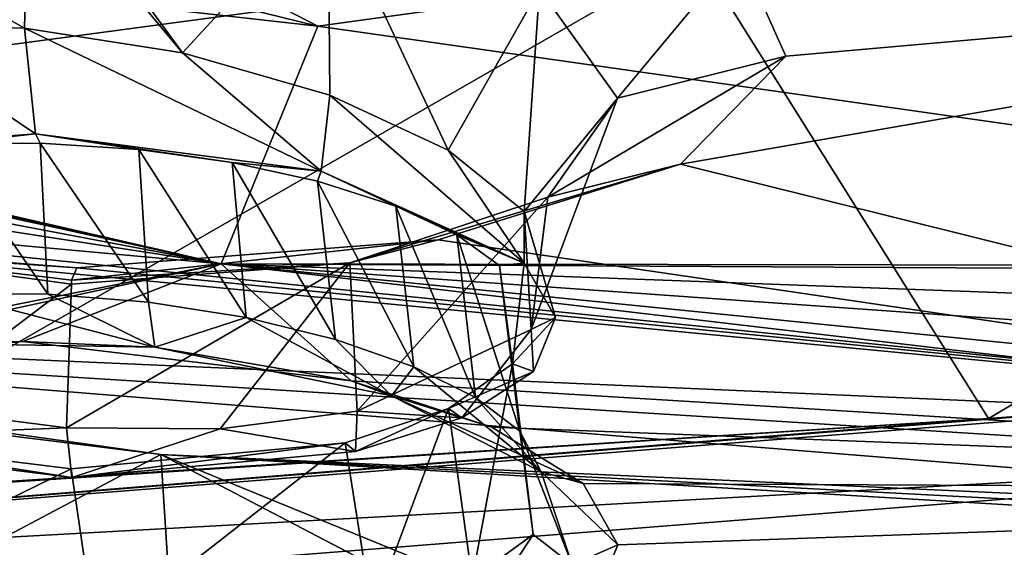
# Model space of a CAD drawing. Header units: metres. Extents: x -147 to 294, y -23 to 81.
# Tile 190 of 256: x 213.96 to 218.21, y 19.14 to 21.41. Entities that reach past the tile are written whole.
import ezdxf

# ---------------------------------------------------------------- set-up
doc = ezdxf.new("R2010")
doc.units = ezdxf.units.M
doc.layers.add('solid_AVA_153', color=7, linetype='CONTINUOUS')

msp = doc.modelspace()

# ---------------------------------------------------------------- linework, layer by layer
at = {"layer": 'solid_AVA_153'}
for points in [[(212.862183, 27.563307, 247.659729), (223.232788, 27.505173, 252.498367), (208.459488, 18.89743, 264.992157)], [(223.232788, 27.505173, 252.498367), (221.667358, 19.119045, 269.910767), (208.459488, 18.89743, 264.992157)], [(215.247772, 21.387535, 170.498749), (207.838226, 23.207148, 167.370758), (210.862244, 23.649216, 165.869156)], [(215.247772, 21.387535, 170.498749), (210.862244, 23.649216, 165.869156), (218.470001, 21.831675, 168.866577)], [(205.710205, 22.456644, 169.38031), (207.838226, 23.207148, 167.370758), (215.247772, 21.387535, 170.498749)], [(214.831131, 20.361176, 173.202667), (205.710205, 22.456644, 169.38031), (215.247772, 21.387535, 170.498749)], [(205.827972, 22.38526, 169.523941), (205.710205, 22.456644, 169.38031), (214.831131, 20.361176, 173.202667)], [(216.882675, 21.704794, 268.073364), (213.637939, 22.410856, 265.388062), (210.474564, 20.84655, 267.687469)], [(205.932755, 22.311214, 169.676407), (205.827972, 22.38526, 169.523941), (214.831131, 20.361176, 173.202667)], [(206.206604, 22.000546, 170.349792), (205.932755, 22.311214, 169.676407), (214.831131, 20.361176, 173.202667)], [(214.664429, 21.271482, 174.796707), (214.000092, 22.179668, 174.549942), (213.999008, 22.07085, 174.620773)], [(214.664429, 21.271482, 174.796707), (215.292114, 21.955626, 174.874084), (214.000092, 22.179668, 174.549942)], [(212.675735, 22.115946, 174.910461), (213.321808, 21.397198, 174.852036), (213.98114, 21.378716, 174.728485)], [(213.999008, 22.07085, 174.620773), (212.675735, 22.115946, 174.910461), (213.98114, 21.378716, 174.728485)], [(214.664429, 21.271482, 174.796707), (213.999008, 22.07085, 174.620773), (213.98114, 21.378716, 174.728485)], [(206.228317, 21.689756, 171.074188), (206.206604, 22.000546, 170.349792), (214.831131, 20.361176, 173.202667)], [(214.664429, 21.271482, 174.796707), (215.300308, 21.088932, 175.063858), (215.292114, 21.955626, 174.874084)], [(215.810379, 20.851536, 175.504181), (216.204681, 21.5488, 175.730606), (215.292114, 21.955626, 174.874084)], [(215.300308, 21.088932, 175.063858), (215.810379, 20.851536, 175.504181), (215.292114, 21.955626, 174.874084)], [(222.551865, 20.350082, 172.644684), (215.247772, 21.387535, 170.498749), (218.470001, 21.831675, 168.866577)], [(205.561493, 21.210501, 172.32019), (206.228317, 21.689756, 171.074188), (214.831131, 20.361176, 173.202667)], [(216.882675, 21.704794, 268.073364), (210.474564, 20.84655, 267.687469), (212.781433, 19.350489, 271.645905)], [(216.882675, 21.704794, 268.073364), (212.781433, 19.350489, 271.645905), (218.143219, 19.694124, 272.610077)], [(216.204681, 21.5488, 175.730606), (216.54129, 21.076235, 176.875336), (217.067261, 21.707975, 176.004791)], [(216.54129, 21.076235, 176.875336), (217.268295, 21.25713, 177.261703), (217.067261, 21.707975, 176.004791)], [(221.290192, 21.548893, 269.821289), (216.882675, 21.704794, 268.073364), (218.143219, 19.694124, 272.610077)], [(217.067261, 21.707975, 176.004791), (217.268295, 21.25713, 177.261703), (221.79483, 21.658133, 175.959534)], [(216.814255, 20.792221, 178.614929), (221.527725, 19.618605, 182.16629), (221.79483, 21.658133, 175.959534)], [(217.268295, 21.25713, 177.261703), (216.814255, 20.792221, 178.614929), (221.79483, 21.658133, 175.959534)], [(215.810379, 20.851536, 175.504181), (216.138535, 20.587273, 176.064575), (216.204681, 21.5488, 175.730606)], [(216.138535, 20.587273, 176.064575), (216.54129, 21.076235, 176.875336), (216.204681, 21.5488, 175.730606)], [(221.290192, 21.548893, 269.821289), (218.143219, 19.694124, 272.610077), (223.651245, 20.110428, 273.335754)], [(213.321808, 21.397198, 174.852036), (212.854813, 20.830687, 175.000793), (214.029144, 20.922836, 174.632721)], [(213.98114, 21.378716, 174.728485), (213.321808, 21.397198, 174.852036), (214.029144, 20.922836, 174.632721)], [(214.831131, 20.361176, 173.202667), (215.247772, 21.387535, 170.498749), (222.551865, 20.350082, 172.644684)], [(213.98114, 21.378716, 174.728485), (214.029144, 20.922836, 174.632721), (215.262375, 20.761309, 174.946945)], [(214.664429, 21.271482, 174.796707), (213.98114, 21.378716, 174.728485), (215.262375, 20.761309, 174.946945)], [(214.664429, 21.271482, 174.796707), (215.262375, 20.761309, 174.946945), (215.300308, 21.088932, 175.063858)], [(216.241074, 20.649323, 178.022263), (216.814255, 20.792221, 178.614929), (217.268295, 21.25713, 177.261703)], [(216.54129, 21.076235, 176.875336), (216.241074, 20.649323, 178.022263), (217.268295, 21.25713, 177.261703)], [(205.561493, 21.210501, 172.32019), (214.831131, 20.361176, 173.202667), (207.529617, 18.913706, 177.89711)], [(215.300308, 21.088932, 175.063858), (215.262375, 20.761309, 174.946945), (216.139359, 20.365044, 175.9617)], [(215.300308, 21.088932, 175.063858), (216.139359, 20.365044, 175.9617), (215.810379, 20.851536, 175.504181)], [(216.138535, 20.587273, 176.064575), (216.169022, 20.077497, 177.304413), (216.54129, 21.076235, 176.875336)], [(216.169022, 20.077497, 177.304413), (216.241074, 20.649323, 178.022263), (216.54129, 21.076235, 176.875336)], [(208.104279, 20.990698, 178.84436), (210.577347, 20.098263, 181.054382), (221.527725, 19.618605, 182.16629)], [(213.16449, 20.416107, 179.916763), (208.104279, 20.990698, 178.84436), (221.527725, 19.618605, 182.16629)], [(214.029144, 20.922836, 174.632721), (212.854813, 20.830687, 175.000793), (213.636276, 20.87977, 174.787918)], [(214.029144, 20.922836, 174.632721), (213.636276, 20.87977, 174.787918), (214.049988, 20.882309, 174.738586)], [(214.029144, 20.922836, 174.632721), (214.049988, 20.882309, 174.738586), (214.475082, 20.854572, 174.770004)], [(214.029144, 20.922836, 174.632721), (214.475082, 20.854572, 174.770004), (214.878815, 20.798813, 174.880905)], [(215.262375, 20.761309, 174.946945), (214.029144, 20.922836, 174.632721), (214.878815, 20.798813, 174.880905)], [(214.049988, 20.882309, 174.738586), (213.636276, 20.87977, 174.787918), (214.081909, 20.23123, 174.572617)], [(213.636276, 20.87977, 174.787918), (213.652069, 20.232903, 174.634476), (214.081909, 20.23123, 174.572617)], [(214.049988, 20.882309, 174.738586), (214.081909, 20.23123, 174.572617), (214.517685, 20.196123, 174.595795)], [(214.475082, 20.854572, 174.770004), (214.049988, 20.882309, 174.738586), (214.517685, 20.196123, 174.595795)], [(214.475082, 20.854572, 174.770004), (214.517685, 20.196123, 174.595795), (214.938263, 20.129776, 174.703506)], [(214.878815, 20.798813, 174.880905), (214.475082, 20.854572, 174.770004), (214.938263, 20.129776, 174.703506)], [(215.810379, 20.851536, 175.504181), (216.139359, 20.365044, 175.9617), (216.138535, 20.587273, 176.064575)], [(214.878815, 20.798813, 174.880905), (214.938263, 20.129776, 174.703506), (215.324997, 20.035631, 174.890808)], [(215.246918, 20.718489, 175.064407), (214.878815, 20.798813, 174.880905), (215.324997, 20.035631, 174.890808)], [(215.262375, 20.761309, 174.946945), (214.878815, 20.798813, 174.880905), (215.246918, 20.718489, 175.064407)], [(215.387024, 20.365572, 178.892288), (215.767288, 20.465298, 179.610031), (216.814255, 20.792221, 178.614929)], [(216.241074, 20.649323, 178.022263), (215.387024, 20.365572, 178.892288), (216.814255, 20.792221, 178.614929)], [(216.814255, 20.792221, 178.614929), (215.767288, 20.465298, 179.610031), (221.527725, 19.618605, 182.16629)], [(215.262375, 20.761309, 174.946945), (215.246918, 20.718489, 175.064407), (215.584457, 20.610403, 175.329468)], [(216.139359, 20.365044, 175.9617), (215.262375, 20.761309, 174.946945), (215.584457, 20.610403, 175.329468)], [(215.246918, 20.718489, 175.064407), (215.324997, 20.035631, 174.890808), (215.662582, 19.917675, 175.15126)], [(215.584457, 20.610403, 175.329468), (215.246918, 20.718489, 175.064407), (215.662582, 19.917675, 175.15126)], [(215.418076, 19.726093, 178.325134), (215.387024, 20.365572, 178.892288), (216.241074, 20.649323, 178.022263)], [(216.169022, 20.077497, 177.304413), (215.418076, 19.726093, 178.325134), (216.241074, 20.649323, 178.022263)], [(215.584457, 20.610403, 175.329468), (215.662582, 19.917675, 175.15126), (215.929504, 19.78447, 175.465561)], [(215.848221, 20.487186, 175.646072), (215.584457, 20.610403, 175.329468), (215.929504, 19.78447, 175.465561)], [(216.139359, 20.365044, 175.9617), (215.584457, 20.610403, 175.329468), (215.848221, 20.487186, 175.646072)], [(216.138535, 20.587273, 176.064575), (216.139359, 20.365044, 175.9617), (216.274551, 20.129173, 176.610458)], [(216.138535, 20.587273, 176.064575), (216.274551, 20.129173, 176.610458), (216.169022, 20.077497, 177.304413)], [(214.185165, 20.291363, 179.270172), (214.207443, 20.344242, 180.049469), (215.767288, 20.465298, 179.610031)], [(215.387024, 20.365572, 178.892288), (214.185165, 20.291363, 179.270172), (215.767288, 20.465298, 179.610031)], [(215.767288, 20.465298, 179.610031), (214.207443, 20.344242, 180.049469), (221.527725, 19.618605, 182.16629)], [(215.848221, 20.487186, 175.646072), (215.929504, 19.78447, 175.465561), (216.120529, 19.639824, 175.824005)], [(215.848221, 20.487186, 175.646072), (216.120529, 19.639824, 175.824005), (216.032913, 20.354607, 175.998413)], [(216.139359, 20.365044, 175.9617), (215.848221, 20.487186, 175.646072), (216.032913, 20.354607, 175.998413)], [(210.577347, 20.098263, 181.054382), (207.370728, 20.431849, 180.48465), (214.570587, 19.538712, 182.401077)], [(213.011536, 18.714607, 184.982697), (214.570587, 19.538712, 182.401077), (207.370728, 20.431849, 180.48465)], [(212.931595, 20.444052, 179.041946), (213.16449, 20.416107, 179.916763), (214.207443, 20.344242, 180.049469)], [(214.185165, 20.291363, 179.270172), (212.931595, 20.444052, 179.041946), (214.207443, 20.344242, 180.049469)], [(214.184006, 20.273439, 179.23645), (213.478897, 19.742138, 178.684525), (212.931595, 20.444052, 179.041946)], [(214.185165, 20.291363, 179.270172), (214.184006, 20.273439, 179.23645), (212.931595, 20.444052, 179.041946)], [(213.16449, 20.416107, 179.916763), (221.527725, 19.618605, 182.16629), (214.207443, 20.344242, 180.049469)], [(215.387024, 20.365572, 178.892288), (214.162766, 19.653854, 178.7556), (214.184006, 20.273439, 179.23645)], [(214.825989, 19.65, 178.631317), (214.162766, 19.653854, 178.7556), (215.387024, 20.365572, 178.892288)], [(215.387024, 20.365572, 178.892288), (214.184006, 20.273439, 179.23645), (214.185165, 20.291363, 179.270172)], [(215.418076, 19.726093, 178.325134), (214.825989, 19.65, 178.631317), (215.387024, 20.365572, 178.892288)], [(216.139359, 20.365044, 175.9617), (216.032913, 20.354607, 175.998413), (216.08812, 19.92938, 177.184784)], [(216.274551, 20.129173, 176.610458), (216.139359, 20.365044, 175.9617), (216.08812, 19.92938, 177.184784)], [(212.753082, 19.913189, 174.608658), (207.529617, 18.913706, 177.89711), (214.831131, 20.361176, 173.202667)], [(213.974442, 20.026085, 174.180054), (212.753082, 19.913189, 174.608658), (214.831131, 20.361176, 173.202667)], [(215.391998, 19.856478, 174.497314), (213.974442, 20.026085, 174.180054), (214.831131, 20.361176, 173.202667)], [(222.499802, 20.320204, 172.734604), (214.831131, 20.361176, 173.202667), (222.551865, 20.350082, 172.644684)], [(222.59491, 19.580738, 174.92215), (223.159683, 19.382017, 175.524338), (214.831131, 20.361176, 173.202667)], [(215.391998, 19.856478, 174.497314), (214.831131, 20.361176, 173.202667), (223.159683, 19.382017, 175.524338)], [(222.285675, 19.83527, 174.169037), (222.59491, 19.580738, 174.92215), (214.831131, 20.361176, 173.202667)], [(222.266602, 20.08675, 173.42868), (222.285675, 19.83527, 174.169037), (214.831131, 20.361176, 173.202667)], [(222.499802, 20.320204, 172.734604), (222.266602, 20.08675, 173.42868), (214.831131, 20.361176, 173.202667)], [(216.032913, 20.354607, 175.998413), (216.120529, 19.639824, 175.824005), (216.178085, 19.193312, 177.014526)], [(216.08812, 19.92938, 177.184784), (216.032913, 20.354607, 175.998413), (216.178085, 19.193312, 177.014526)], [(214.184006, 20.273439, 179.23645), (214.162766, 19.653854, 178.7556), (213.478897, 19.742138, 178.684525)], [(213.652069, 20.232903, 174.634476), (213.435287, 20.020521, 174.539886), (214.544586, 20.001701, 174.434326)], [(214.081909, 20.23123, 174.572617), (213.652069, 20.232903, 174.634476), (214.544586, 20.001701, 174.434326)], [(214.517685, 20.196123, 174.595795), (214.081909, 20.23123, 174.572617), (214.544586, 20.001701, 174.434326)], [(214.938263, 20.129776, 174.703506), (214.517685, 20.196123, 174.595795), (214.544586, 20.001701, 174.434326)], [(214.938263, 20.129776, 174.703506), (214.544586, 20.001701, 174.434326), (215.56694, 19.791483, 174.856049)], [(215.324997, 20.035631, 174.890808), (214.938263, 20.129776, 174.703506), (215.56694, 19.791483, 174.856049)], [(216.179688, 19.89665, 177.271484), (216.274551, 20.129173, 176.610458), (216.08812, 19.92938, 177.184784)], [(216.169022, 20.077497, 177.304413), (216.274551, 20.129173, 176.610458), (216.179688, 19.89665, 177.271484)], [(218.143219, 19.694124, 272.610077), (222.230194, 19.995468, 273.176727), (223.651245, 20.110428, 273.335754)], [(210.577347, 20.098263, 181.054382), (214.570587, 19.538712, 182.401077), (221.437088, 19.224979, 183.40538)], [(221.414413, 19.420307, 182.784851), (210.577347, 20.098263, 181.054382), (221.437088, 19.224979, 183.40538)], [(221.527725, 19.618605, 182.16629), (210.577347, 20.098263, 181.054382), (221.414413, 19.420307, 182.784851)], [(216.169022, 20.077497, 177.304413), (215.870209, 19.69669, 177.857224), (215.418076, 19.726093, 178.325134)], [(216.169022, 20.077497, 177.304413), (216.179688, 19.89665, 177.271484), (215.870209, 19.69669, 177.857224)], [(213.435287, 20.020521, 174.539886), (212.753082, 19.913189, 174.608658), (213.974442, 20.026085, 174.180054)], [(214.544586, 20.001701, 174.434326), (213.435287, 20.020521, 174.539886), (213.974442, 20.026085, 174.180054)], [(214.544586, 20.001701, 174.434326), (213.974442, 20.026085, 174.180054), (215.391998, 19.856478, 174.497314)], [(215.662582, 19.917675, 175.15126), (215.324997, 20.035631, 174.890808), (215.56694, 19.791483, 174.856049)], [(215.56694, 19.791483, 174.856049), (214.544586, 20.001701, 174.434326), (215.391998, 19.856478, 174.497314)], [(218.143219, 19.694124, 272.610077), (221.285034, 19.922672, 273.058746), (222.230194, 19.995468, 273.176727)], [(207.218231, 18.815453, 270.717316), (221.162308, 19.578413, 273.434509), (221.285034, 19.922672, 273.058746)], [(218.523438, 19.720907, 272.668579), (207.218231, 18.815453, 270.717316), (221.285034, 19.922672, 273.058746)], [(215.662582, 19.917675, 175.15126), (215.56694, 19.791483, 174.856049), (216.212189, 19.463366, 175.72261)], [(215.929504, 19.78447, 175.465561), (215.662582, 19.917675, 175.15126), (216.212189, 19.463366, 175.72261)], [(215.81279, 19.736532, 177.747375), (216.08812, 19.92938, 177.184784), (215.913849, 19.002035, 177.561905)], [(216.179688, 19.89665, 177.271484), (216.08812, 19.92938, 177.184784), (215.81279, 19.736532, 177.747375)], [(215.870209, 19.69669, 177.857224), (216.179688, 19.89665, 177.271484), (215.81279, 19.736532, 177.747375)], [(216.08812, 19.92938, 177.184784), (216.178085, 19.193312, 177.014526), (215.913849, 19.002035, 177.561905)], [(218.523438, 19.720907, 272.668579), (221.285034, 19.922672, 273.058746), (218.143219, 19.694124, 272.610077)], [(215.999847, 19.656874, 174.990158), (215.391998, 19.856478, 174.497314), (223.159683, 19.382017, 175.524338)], [(215.56694, 19.791483, 174.856049), (215.391998, 19.856478, 174.497314), (215.999847, 19.656874, 174.990158)], [(215.56694, 19.791483, 174.856049), (215.999847, 19.656874, 174.990158), (216.393982, 19.413939, 175.632462)], [(216.212189, 19.463366, 175.72261), (215.56694, 19.791483, 174.856049), (216.393982, 19.413939, 175.632462)], [(216.212189, 19.463366, 175.72261), (216.120529, 19.639824, 175.824005), (215.929504, 19.78447, 175.465561)], [(213.478897, 19.742138, 178.684525), (214.162766, 19.653854, 178.7556), (212.880203, 19.603884, 178.334915)], [(215.418076, 19.726093, 178.325134), (215.411392, 19.551991, 178.296707), (214.825989, 19.65, 178.631317)], [(215.365738, 19.588734, 178.194717), (215.81279, 19.736532, 177.747375), (215.482315, 18.855461, 178.006943)], [(215.411392, 19.551991, 178.296707), (215.81279, 19.736532, 177.747375), (215.365738, 19.588734, 178.194717)], [(215.411392, 19.551991, 178.296707), (215.870209, 19.69669, 177.857224), (215.81279, 19.736532, 177.747375)], [(215.418076, 19.726093, 178.325134), (215.870209, 19.69669, 177.857224), (215.411392, 19.551991, 178.296707)], [(215.81279, 19.736532, 177.747375), (215.913849, 19.002035, 177.561905), (215.482315, 18.855461, 178.006943)], [(218.523438, 19.720907, 272.668579), (218.143219, 19.694124, 272.610077), (207.218231, 18.815453, 270.717316)], [(218.143219, 19.694124, 272.610077), (213.672409, 19.403309, 271.823975), (207.218231, 18.815453, 270.717316)], [(218.143219, 19.694124, 272.610077), (212.781433, 19.350489, 271.645905), (213.672409, 19.403309, 271.823975)], [(214.162766, 19.653854, 178.7556), (214.185394, 19.438915, 178.698502), (212.880203, 19.603884, 178.334915)], [(214.825989, 19.65, 178.631317), (214.185394, 19.438915, 178.698502), (214.162766, 19.653854, 178.7556)], [(214.825989, 19.65, 178.631317), (215.411392, 19.551991, 178.296707), (214.185394, 19.438915, 178.698502)], [(216.393982, 19.413939, 175.632462), (215.999847, 19.656874, 174.990158), (223.159683, 19.382017, 175.524338)], [(212.880203, 19.603884, 178.334915), (214.185394, 19.438915, 178.698502), (212.971359, 19.626387, 178.26416)], [(212.971359, 19.626387, 178.26416), (214.182663, 19.476604, 178.591629), (213.049576, 18.922182, 178.11554)], [(214.185394, 19.438915, 178.698502), (214.182663, 19.476604, 178.591629), (212.971359, 19.626387, 178.26416)], [(216.345963, 19.062811, 176.774094), (216.120529, 19.639824, 175.824005), (216.212189, 19.463366, 175.72261)], [(216.178085, 19.193312, 177.014526), (216.120529, 19.639824, 175.824005), (216.345963, 19.062811, 176.774094)], [(207.177673, 18.473442, 270.942505), (221.173752, 19.083233, 273.654358), (221.162308, 19.578413, 273.434509)], [(207.218231, 18.815453, 270.717316), (207.177673, 18.473442, 270.942505), (221.162308, 19.578413, 273.434509)], [(214.182663, 19.476604, 178.591629), (215.365738, 19.588734, 178.194717), (214.289047, 18.748217, 178.430939)], [(214.185394, 19.438915, 178.698502), (215.365738, 19.588734, 178.194717), (214.182663, 19.476604, 178.591629)], [(215.411392, 19.551991, 178.296707), (215.365738, 19.588734, 178.194717), (214.185394, 19.438915, 178.698502)], [(215.365738, 19.588734, 178.194717), (215.482315, 18.855461, 178.006943), (214.289047, 18.748217, 178.430939)], [(213.011536, 18.714607, 184.982697), (214.61525, 18.843348, 184.51474), (214.570587, 19.538712, 182.401077)], [(214.570587, 19.538712, 182.401077), (221.464676, 19.175701, 183.564072), (221.437088, 19.224979, 183.40538)], [(214.570587, 19.538712, 182.401077), (221.500946, 19.127092, 183.721405), (221.464676, 19.175701, 183.564072)], [(217.276596, 18.432751, 185.769257), (221.500946, 19.127092, 183.721405), (214.570587, 19.538712, 182.401077)], [(216.115723, 18.731327, 184.828262), (217.276596, 18.432751, 185.769257), (214.570587, 19.538712, 182.401077)], [(214.61525, 18.843348, 184.51474), (216.115723, 18.731327, 184.828262), (214.570587, 19.538712, 182.401077)], [(214.182663, 19.476604, 178.591629), (214.289047, 18.748217, 178.430939), (213.049576, 18.922182, 178.11554)], [(216.212189, 19.463366, 175.72261), (216.393982, 19.413939, 175.632462), (216.543549, 19.149237, 176.364014)], [(216.345963, 19.062811, 176.774094), (216.212189, 19.463366, 175.72261), (216.543549, 19.149237, 176.364014)], [(216.543549, 19.149237, 176.364014), (216.393982, 19.413939, 175.632462), (223.159683, 19.382017, 175.524338)], [(223.636383, 19.294527, 175.802216), (215.213181, 17.863319, 180.137558), (223.159683, 19.382017, 175.524338)], [(216.449112, 18.914631, 177.033325), (223.159683, 19.382017, 175.524338), (215.213181, 17.863319, 180.137558)], [(216.449112, 18.914631, 177.033325), (216.543549, 19.149237, 176.364014), (223.159683, 19.382017, 175.524338)], [(223.636383, 19.294527, 175.802216), (224.169357, 19.246902, 175.968582), (215.213181, 17.863319, 180.137558)], [(224.169357, 19.246902, 175.968582), (222.489212, 17.397617, 181.621796), (215.213181, 17.863319, 180.137558)], [(216.178085, 19.193312, 177.014526), (216.345963, 19.062811, 176.774094), (215.871811, 18.72464, 177.75235)], [(215.913849, 19.002035, 177.561905), (216.178085, 19.193312, 177.014526), (215.871811, 18.72464, 177.75235)], [(216.345963, 19.062811, 176.774094), (216.543549, 19.149237, 176.364014), (216.449112, 18.914631, 177.033325)]]:
    msp.add_3dface(points, dxfattribs=at)

doc.saveas('drawing.dxf')
